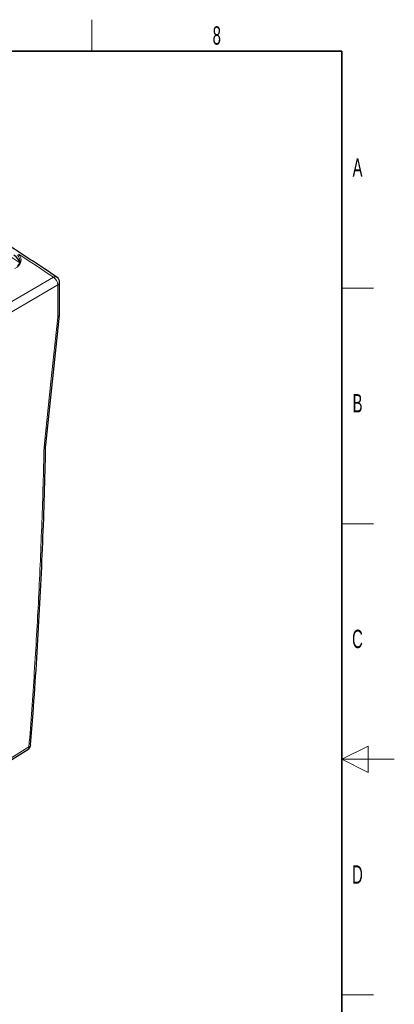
# Paper-space layout 'Blatt2' of a CAD drawing. Header units: millimetres. Extents: x 5 to 418, y 2 to 292.
# Tile 84 of 84: x 346 to 418, y 100 to 288. Entities that reach past the tile are written whole.
import ezdxf

# ---------------------------------------------------------------- set-up
doc = ezdxf.new("R2010")
doc.units = ezdxf.units.MM
doc.layers.add('SLD-0', color=7, linetype='Continuous')
doc.styles.add('SLDTEXTSTYLE0', font='TXT', dxfattribs={"width": 0.605})

psp = doc.layouts.new('Blatt2')

# ---------------------------------------------------------------- linework, layer by layer
at = {"color": 7, "linetype": 'Continuous', "lineweight": 18}
for p, q in [((341.47, 232.67), (352.91, 239.31)), ((353.76, 237.84), (342.32, 231.2)), ((353.76, 231.68), (353.76, 237.84)), ((342.32, 145.96), (348.24, 149.64))]:
    psp.add_line(p, q, dxfattribs=at)
at = {"color": 7, "linetype": 'Continuous', "lineweight": 25}
for p, q in [((354.09, 232.11), (354.09, 238.32)), ((351.44, 207.3), (354.09, 232.08)), ((342.09, 145.42), (348.01, 149.1))]:
    psp.add_line(p, q, dxfattribs=at)
at = {"color": 7, "linetype": 'Continuous', "lineweight": 18, "flags": 128}
psp.add_lwpolyline([(351.11, 206.91), (352.44, 219.35), (353.76, 231.68)], dxfattribs=at)
at = {"color": 7, "linetype": 'Continuous', "lineweight": 18}
for centre, radius, start, end in [((353.24, 238.76), 0.643, 59.394, 121.2493), ((351.97, 237.79), 1.79, 1.7449, 58.4473), ((353.52, 238.36), 0.571, 294.329, 355.9244), ((347.65, 149.58), 0.594, 307.1014, 6.355), ((348.06, 150.13), 0.515, 289.761, 348.4025)]:
    psp.add_arc(centre, radius, start, end, dxfattribs=at)
at = {"color": 7, "linetype": 'Continuous', "lineweight": 25}
for centre, start, end in [((352.89, 238.32), 0, 55.7542), ((347.37, 150.12), 301.8772, 355.5181)]:
    psp.add_arc(centre, 1.2, start, end, dxfattribs=at)
at = {"color": 7, "linetype": 'Continuous', "lineweight": 18}
for centre, major_axis, ratio, start_param, end_param in [((63.66, 91.17), (378.86, 5.83), 0.587275, 0.71895, 0.839255), ((342.52, 242.66), (4.2, -0.06), 0.567125, 5.523666, 6.776899), ((342.51, 242.49), (4, -0.06), 0.566612, 0.005901, 0.494119), ((63.67, 103.48), (378.79, -5.63), 0.567125, 0.710423, 0.73729)]:
    psp.add_ellipse(centre, major_axis=major_axis, ratio=ratio, start_param=start_param, end_param=end_param, dxfattribs=at)
at = {"color": 7, "linetype": 'Continuous', "lineweight": 25}
psp.add_ellipse((342.51, 241.94), major_axis=(4, -0.06), ratio=0.566817, start_param=0.093751, end_param=0.794068, dxfattribs=at)
for points, knots in [([(353.57, 239.31), (352.78, 239.85), (350.49, 241.4), (346.63, 243.92), (341.95, 246.88), (337.19, 249.79), (332.33, 252.65), (327.38, 255.46), (322.35, 258.22), (317.22, 260.92), (312.7, 263.23), (309.87, 264.63), (308.79, 265.16)], [0, 0, 0, 0, 0.057626, 0.167086, 0.276547, 0.386006, 0.495465, 0.604924, 0.714381, 0.823836, 0.933291, 1, 1, 1, 1]), ([(346.5, 242.45), (346.5, 242.35), (346.49, 242.13), (346.34, 241.78), (346.14, 241.55), (346.04, 241.43)], [0, 0, 0, 0, 0.278957, 0.647437, 1, 1, 1, 1]), ([(353.76, 231.68), (353.76, 231.68), (353.79, 231.7), (353.85, 231.73), (353.91, 231.78), (353.96, 231.82), (354, 231.87), (354.04, 231.92), (354.06, 231.97), (354.08, 232.02), (354.09, 232.07), (354.09, 232.1), (354.09, 232.11)], [0, 0, 0, 0, 0.013052, 0.155897, 0.264228, 0.373307, 0.48475, 0.597009, 0.705105, 0.813947, 0.925145, 1, 1, 1, 1]), ([(348.56, 150.03), (348.72, 152.05), (349.12, 157.21), (349.68, 165.44), (350.23, 174.73), (350.69, 183.98), (351.06, 193.18), (351.31, 200.96), (351.4, 205.66), (351.44, 207.32)], [0, 0, 0, 0, 0.104679, 0.265834, 0.42714, 0.588583, 0.749999, 0.911242, 1, 1, 1, 1]), ([(351.11, 206.91), (351.12, 206.91), (351.15, 206.93), (351.22, 206.97), (351.32, 207.05), (351.39, 207.14), (351.44, 207.23), (351.44, 207.28), (351.44, 207.3)], [0, 0, 0, 0, 0.01569, 0.166522, 0.401718, 0.643717, 0.878577, 1, 1, 1, 1])]:
    psp.add_open_spline(points, degree=3, knots=knots, dxfattribs=at)
at = {"color": 7, "linetype": 'Continuous', "lineweight": 18}
psp.add_open_spline([(348.24, 149.64), (348.42, 152.02), (348.78, 156.78), (349.27, 163.88), (349.7, 170.97), (350.09, 178.1), (350.42, 185.29), (350.71, 192.53), (350.95, 199.74), (351.06, 204.52), (351.11, 206.91)], degree=3, knots=[0, 0, 0, 0, 0.122866, 0.245742, 0.368647, 0.491561, 0.618644, 0.745738, 0.872864, 1, 1, 1, 1], dxfattribs=at)
at = {"layer": 'SLD-0', "lineweight": 18}
for p, q in [((360.25, 282.5), (360.25, 288.5)), ((408, 237.25), (414, 237.25)), ((408, 192.25), (414, 192.25)), ((413, 149.75), (408, 147.25)), ((413, 144.75), (413, 149.75)), ((418, 147.25), (408, 147.25)), ((408, 147.25), (413, 144.75)), ((408, 102.25), (414, 102.25))]:
    psp.add_line(p, q, dxfattribs=at)
at = {"layer": 'SLD-0', "lineweight": 35}
for p, q in [((408, 282.5), (26, 282.5)), ((408, 12), (408, 282.5))]:
    psp.add_line(p, q, dxfattribs=at)

# ---------------------------------------------------------------- texts
at = {"layer": 'SLD-0', "char_height": 3.5, "attachment_point": 2, "style": 'SLDTEXTSTYLE0'}
for s, insert in [('8', (384.1, 287.24)), ('A', (410.98, 262)), ('B', (410.98, 217)), ('C', (410.96, 172)), ('D', (410.96, 127))]:
    psp.add_mtext(s, dxfattribs=dict(at, insert=insert))

doc.saveas('drawing.dxf')
